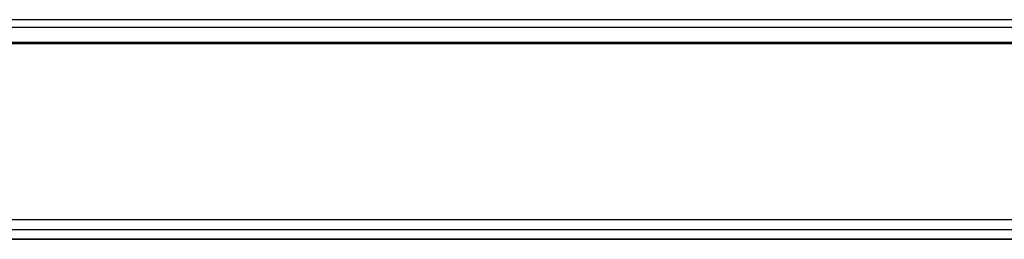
# Model space of a CAD drawing. Header units: millimetres. Extents: x 18084 to 47233, y 38174 to 56392.
# Tile 196 of 253: x 25951 to 26051, y 53524 to 53547. Entities that reach past the tile are written whole.
import ezdxf

# ---------------------------------------------------------------- set-up
doc = ezdxf.new("R2010")
doc.units = ezdxf.units.MM
doc.header["$LTSCALE"] = 100
for name, color, linetype in [('5', 7, 'Continuous'), ('50', 7, 'Continuous'), ('60', 7, 'Continuous')]:
    doc.layers.add(name, color=color, linetype=linetype)

msp = doc.modelspace()

# ---------------------------------------------------------------- linework, layer by layer
at = {"layer": '5', "color": 7}
for p, q in [((25798.47, 53526.45), (26357.41, 53526.45)), ((25779.44, 53525.45), (26372.43, 53525.45)), ((25779.44, 53524.45), (26372.43, 53524.45))]:
    msp.add_line(p, q, dxfattribs=at)
at = {"layer": '50', "color": 7}
for p, q in [((26353.43, 53544.45), (25798.43, 53544.45)), ((26353.57, 53544.31), (25798.74, 53544.31)), ((26300.93, 53544.31), (25850.94, 53544.31)), ((26300.93, 53544.31), (25850.94, 53544.31)), ((26349.56, 53524.45), (25802.75, 53524.45)), ((25802.75, 53524.45), (26349.56, 53524.45)), ((25802.75, 53524.45), (26349.56, 53524.45))]:
    msp.add_line(p, q, dxfattribs=at)
at = {"layer": '50', "color": 59}
for p, q in [((26300.93, 53544.31), (25850.94, 53544.31)), ((26300.93, 53544.31), (25850.94, 53544.31)), ((25802.75, 53524.45), (26349.56, 53524.45)), ((25802.75, 53524.45), (26349.56, 53524.45))]:
    msp.add_line(p, q, dxfattribs=at)
at = {"layer": '60', "color": 7}
msp.add_line((26352.86, 53546.78), (25799.01, 53546.78), dxfattribs=at)
at = {"layer": '60', "color": 59}
msp.add_line((25799.01, 53546.03), (26347.55, 53546.03), dxfattribs=at)

doc.saveas('drawing.dxf')
